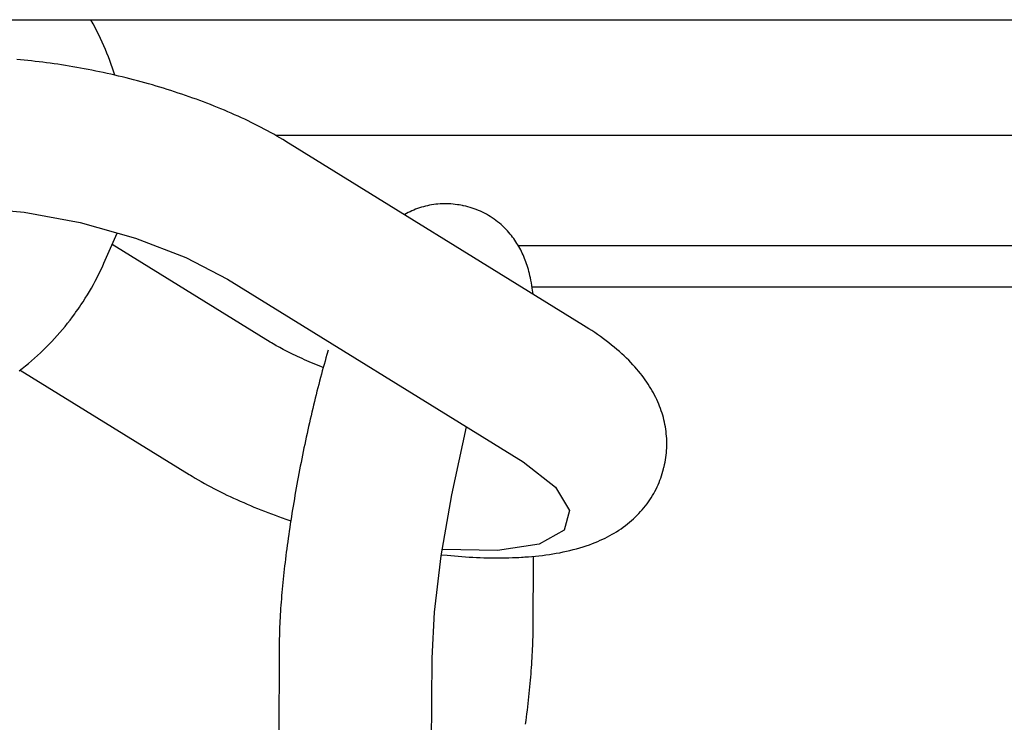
# Model space of a CAD drawing. Extents: x 990 to 4202, y -422 to 622.
# Tile 150 of 200: x 1595.507 to 1596.255, y -93.956 to -93.422. Entities that reach past the tile are written whole.
import ezdxf

# ---------------------------------------------------------------- set-up
doc = ezdxf.new("R2010")
doc.units = 0
doc.header["$MEASUREMENT"] = 0
doc.layers.add('SPILL-BUCKET', color=1, linetype='CONTINUOUS')

msp = doc.modelspace()

# ---------------------------------------------------------------- linework, layer by layer
at = {"layer": 'SPILL-BUCKET', "linetype": 'Continuous'}
msp.add_line((1594.78871, -93.42236), (1596.47462, -93.42236), dxfattribs=at)
at = {"layer": 'SPILL-BUCKET', "color": 1, "linetype": 'Continuous'}
for p, q in [((1595.56283, -93.42562), (1595.561, -93.42235)), ((1595.56428, -93.42832), (1595.56283, -93.42562)), ((1595.5657, -93.43105), (1595.56428, -93.42832)), ((1595.56707, -93.43379), (1595.5657, -93.43105)), ((1595.56841, -93.43655), (1595.56707, -93.43379)), ((1595.5697, -93.43934), (1595.56841, -93.43655)), ((1595.57095, -93.44213), (1595.5697, -93.43934)), ((1595.57216, -93.44494), (1595.57095, -93.44213)), ((1595.57333, -93.44777), (1595.57216, -93.44494)), ((1595.50763, -93.45288), (1595.50483, -93.45265)), ((1595.57446, -93.45061), (1595.57333, -93.44777)), ((1595.57555, -93.45347), (1595.57446, -93.45061)), ((1595.51044, -93.45313), (1595.50763, -93.45288)), ((1595.51325, -93.45341), (1595.51044, -93.45313)), ((1595.51608, -93.45369), (1595.51325, -93.45341)), ((1595.51891, -93.454), (1595.51608, -93.45369)), ((1595.52175, -93.45433), (1595.51891, -93.454)), ((1595.52459, -93.45467), (1595.52175, -93.45433)), ((1595.52744, -93.45504), (1595.52459, -93.45467)), ((1595.53029, -93.45542), (1595.52744, -93.45504)), ((1595.53315, -93.45581), (1595.53029, -93.45542)), ((1595.53601, -93.45623), (1595.53315, -93.45581)), ((1595.53888, -93.45667), (1595.53601, -93.45623)), ((1595.54175, -93.45711), (1595.53888, -93.45667)), ((1595.54463, -93.45758), (1595.54175, -93.45711)), ((1595.5475, -93.45807), (1595.54463, -93.45758)), ((1595.55038, -93.45857), (1595.5475, -93.45807)), ((1595.55327, -93.45909), (1595.55038, -93.45857)), ((1595.55615, -93.45962), (1595.55327, -93.45909)), ((1595.55904, -93.46017), (1595.55615, -93.45962)), ((1595.56192, -93.46074), (1595.55904, -93.46017)), ((1595.57659, -93.45634), (1595.57555, -93.45347)), ((1595.57759, -93.45923), (1595.57659, -93.45634)), ((1595.57929, -93.46449), (1595.57759, -93.45923)), ((1595.56481, -93.46133), (1595.56192, -93.46074)), ((1595.5677, -93.46193), (1595.56481, -93.46133)), ((1595.57059, -93.46254), (1595.5677, -93.46193)), ((1595.57347, -93.46317), (1595.57059, -93.46254)), ((1595.57636, -93.46382), (1595.57347, -93.46317)), ((1595.57924, -93.46448), (1595.57636, -93.46382)), ((1595.58212, -93.46516), (1595.57924, -93.46448)), ((1595.585, -93.46586), (1595.58212, -93.46516)), ((1595.58787, -93.46657), (1595.585, -93.46586)), ((1595.59074, -93.46729), (1595.58787, -93.46657)), ((1595.59361, -93.46803), (1595.59074, -93.46729)), ((1595.59647, -93.46878), (1595.59361, -93.46803)), ((1595.59933, -93.46955), (1595.59647, -93.46878)), ((1595.60217, -93.47034), (1595.59933, -93.46955)), ((1595.60502, -93.47114), (1595.60217, -93.47034)), ((1595.60786, -93.47195), (1595.60502, -93.47114)), ((1595.61069, -93.47278), (1595.60786, -93.47195)), ((1595.61351, -93.47362), (1595.61069, -93.47278)), ((1595.61633, -93.47448), (1595.61351, -93.47362)), ((1595.61913, -93.47534), (1595.61633, -93.47448)), ((1595.62193, -93.47623), (1595.61913, -93.47534)), ((1595.62472, -93.47713), (1595.62193, -93.47623)), ((1595.6275, -93.47804), (1595.62472, -93.47713)), ((1595.63027, -93.47896), (1595.6275, -93.47804)), ((1595.63303, -93.47991), (1595.63027, -93.47896)), ((1595.63577, -93.48086), (1595.63303, -93.47991)), ((1595.63851, -93.48183), (1595.63577, -93.48086)), ((1595.64123, -93.48281), (1595.63851, -93.48183)), ((1595.64395, -93.4838), (1595.64123, -93.48281)), ((1595.64664, -93.48481), (1595.64395, -93.4838)), ((1595.64933, -93.48583), (1595.64664, -93.48481)), ((1595.652, -93.48687), (1595.64933, -93.48583)), ((1595.65467, -93.48792), (1595.652, -93.48687)), ((1595.65731, -93.48898), (1595.65467, -93.48792)), ((1595.65995, -93.49006), (1595.65731, -93.48898)), ((1595.66256, -93.49115), (1595.65995, -93.49006)), ((1595.66517, -93.49226), (1595.66256, -93.49115)), ((1595.66776, -93.49338), (1595.66517, -93.49226)), ((1595.67033, -93.49451), (1595.66776, -93.49338)), ((1595.67289, -93.49566), (1595.67033, -93.49451)), ((1595.67544, -93.49682), (1595.67289, -93.49566)), ((1595.67796, -93.498), (1595.67544, -93.49682)), ((1595.68048, -93.4992), (1595.67796, -93.498)), ((1595.68297, -93.5004), (1595.68048, -93.4992)), ((1595.68545, -93.50163), (1595.68297, -93.5004)), ((1595.68791, -93.50287), (1595.68545, -93.50163)), ((1595.69036, -93.50413), (1595.68791, -93.50287)), ((1595.69279, -93.50541), (1595.69036, -93.50413)), ((1595.69521, -93.5067), (1595.69279, -93.50541)), ((1595.6976, -93.50801), (1595.69521, -93.5067)), ((1595.69999, -93.50934), (1595.6976, -93.50801)), ((1595.70235, -93.51069), (1595.69999, -93.50934)), ((1595.7047, -93.51206), (1595.70235, -93.51069)), ((1595.70702, -93.51345), (1595.7047, -93.51206)), ((1595.70816, -93.51414), (1595.70702, -93.51345)), ((1595.7093, -93.51484), (1595.70816, -93.51414)), ((1595.9353, -93.65451), (1595.7093, -93.51484)), ((1595.81222, -93.56483), (1595.81073, -93.56531)), ((1595.81373, -93.5644), (1595.81222, -93.56483)), ((1595.81526, -93.56399), (1595.81373, -93.5644)), ((1595.81681, -93.56363), (1595.81526, -93.56399)), ((1595.81837, -93.5633), (1595.81681, -93.56363)), ((1595.81994, -93.56302), (1595.81837, -93.5633)), ((1595.82153, -93.56277), (1595.81994, -93.56302)), ((1595.82312, -93.56256), (1595.82153, -93.56277)), ((1595.82473, -93.5624), (1595.82312, -93.56256)), ((1595.82635, -93.56228), (1595.82473, -93.5624)), ((1595.82798, -93.56219), (1595.82635, -93.56228)), ((1595.82961, -93.56215), (1595.82798, -93.56219)), ((1595.83125, -93.56216), (1595.82961, -93.56215)), ((1595.83289, -93.56221), (1595.83125, -93.56216)), ((1595.83453, -93.5623), (1595.83289, -93.56221)), ((1595.83618, -93.56244), (1595.83453, -93.5623)), ((1595.83783, -93.56262), (1595.83618, -93.56244)), ((1595.83947, -93.56284), (1595.83783, -93.56262)), ((1595.84073, -93.56305), (1595.83947, -93.56284)), ((1595.842, -93.5633), (1595.84073, -93.56305)), ((1595.84345, -93.56356), (1595.842, -93.56328)), ((1595.84383, -93.56365), (1595.84345, -93.56358)), ((1595.84421, -93.56371), (1595.84383, -93.56365)), ((1595.84584, -93.56407), (1595.84421, -93.56371)), ((1595.84747, -93.56448), (1595.84584, -93.56407)), ((1595.84909, -93.56494), (1595.84747, -93.56448)), ((1595.47073, -93.56496), (1595.51042, -93.56849)), ((1595.51042, -93.56849), (1595.55293, -93.57647)), ((1595.79955, -93.57023), (1595.79923, -93.57041)), ((1595.80086, -93.56951), (1595.79955, -93.57023)), ((1595.80221, -93.56883), (1595.80086, -93.56951)), ((1595.80357, -93.56816), (1595.80221, -93.56883)), ((1595.80496, -93.56753), (1595.80357, -93.56816)), ((1595.80637, -93.56693), (1595.80496, -93.56753)), ((1595.8078, -93.56635), (1595.80637, -93.56693)), ((1595.80925, -93.56581), (1595.8078, -93.56635)), ((1595.81073, -93.56531), (1595.80925, -93.56581)), ((1595.85069, -93.56543), (1595.84909, -93.56494)), ((1595.85229, -93.56598), (1595.85069, -93.56543)), ((1595.85388, -93.56656), (1595.85229, -93.56598)), ((1595.85545, -93.5672), (1595.85388, -93.56656)), ((1595.85701, -93.56787), (1595.85545, -93.5672)), ((1595.85855, -93.56859), (1595.85701, -93.56787)), ((1595.86007, -93.56935), (1595.85855, -93.56859)), ((1595.86157, -93.57016), (1595.86007, -93.56935)), ((1595.86305, -93.57101), (1595.86157, -93.57016)), ((1595.86451, -93.5719), (1595.86305, -93.57101)), ((1595.86594, -93.57282), (1595.86451, -93.5719)), ((1595.55293, -93.57647), (1595.59497, -93.58828)), ((1595.86735, -93.57379), (1595.86594, -93.57282)), ((1595.86873, -93.5748), (1595.86735, -93.57379)), ((1595.87008, -93.57584), (1595.86873, -93.5748)), ((1595.8714, -93.57691), (1595.87008, -93.57584)), ((1595.87269, -93.57802), (1595.8714, -93.57691)), ((1595.87395, -93.57916), (1595.87269, -93.57802)), ((1595.87517, -93.58033), (1595.87395, -93.57916)), ((1595.5711, -93.60736), (1595.58106, -93.58437)), ((1595.87636, -93.58153), (1595.87517, -93.58033)), ((1595.87751, -93.58275), (1595.87636, -93.58153)), ((1595.87862, -93.584), (1595.87751, -93.58275)), ((1595.87958, -93.58513), (1595.87862, -93.584)), ((1595.88051, -93.58629), (1595.87958, -93.58513)), ((1595.88142, -93.58745), (1595.88051, -93.58629)), ((1595.69729, -93.66716), (1595.57731, -93.59302)), ((1595.59497, -93.58828), (1595.63331, -93.603)), ((1595.88229, -93.58863), (1595.88142, -93.58745)), ((1595.88313, -93.58982), (1595.88229, -93.58863)), ((1595.88394, -93.59102), (1595.88313, -93.58982)), ((1595.88472, -93.59224), (1595.88394, -93.59102)), ((1595.88547, -93.59346), (1595.88472, -93.59224)), ((1595.8862, -93.5947), (1595.88547, -93.59346)), ((1595.88689, -93.59594), (1595.8862, -93.5947)), ((1595.88756, -93.59719), (1595.88689, -93.59594)), ((1595.8882, -93.59845), (1595.88756, -93.59719)), ((1595.88882, -93.59974), (1595.8882, -93.59845)), ((1595.88941, -93.60102), (1595.88882, -93.59974)), ((1595.88998, -93.60233), (1595.88941, -93.60102)), ((1595.56986, -93.61011), (1595.5711, -93.60736)), ((1595.63331, -93.603), (1595.66497, -93.6195)), ((1595.89053, -93.60363), (1595.88998, -93.60233)), ((1595.89106, -93.60498), (1595.89053, -93.60363)), ((1595.89156, -93.60632), (1595.89106, -93.60498)), ((1595.89205, -93.60772), (1595.89156, -93.60632)), ((1595.89252, -93.60911), (1595.89205, -93.60772)), ((1595.89298, -93.61057), (1595.89252, -93.60911)), ((1595.56448, -93.62092), (1595.56725, -93.61556)), ((1595.56725, -93.61556), (1595.56857, -93.61284)), ((1595.56857, -93.61284), (1595.56986, -93.61011)), ((1595.8934, -93.61202), (1595.89298, -93.61057)), ((1595.89383, -93.61357), (1595.8934, -93.61202)), ((1595.89423, -93.61511), (1595.89383, -93.61357)), ((1595.89464, -93.61678), (1595.89423, -93.61511)), ((1595.89501, -93.61845), (1595.89464, -93.61678)), ((1595.56155, -93.62621), (1595.56303, -93.62357)), ((1595.56303, -93.62357), (1595.56448, -93.62092)), ((1595.66497, -93.6195), (1595.88942, -93.7582)), ((1595.89539, -93.62029), (1595.89501, -93.61845)), ((1595.89573, -93.62212), (1595.89539, -93.62029)), ((1595.89609, -93.6242), (1595.89573, -93.62212)), ((1595.8964, -93.62626), (1595.89609, -93.6242)), ((1595.55686, -93.63397), (1595.55846, -93.6314)), ((1595.55846, -93.6314), (1595.56003, -93.62881)), ((1595.56003, -93.62881), (1595.56155, -93.62621)), ((1595.89699, -93.63082), (1595.8964, -93.62626)), ((1595.55248, -93.64058), (1595.55354, -93.63903)), ((1595.55354, -93.63903), (1595.55522, -93.63651)), ((1595.55522, -93.63651), (1595.55686, -93.63397)), ((1595.54712, -93.64809), (1595.54891, -93.64564)), ((1595.54891, -93.64564), (1595.54947, -93.64486)), ((1595.54947, -93.64486), (1595.55002, -93.64407)), ((1595.55002, -93.64407), (1595.5514, -93.64212)), ((1595.5514, -93.64212), (1595.55248, -93.64058)), ((1595.54154, -93.65526), (1595.54344, -93.6529)), ((1595.54344, -93.6529), (1595.5453, -93.6505)), ((1595.5453, -93.6505), (1595.54712, -93.64809)), ((1595.93732, -93.65576), (1595.9353, -93.65451)), ((1595.53564, -93.6622), (1595.53764, -93.65991)), ((1595.53764, -93.65991), (1595.53961, -93.6576)), ((1595.53961, -93.6576), (1595.54154, -93.65526)), ((1595.93931, -93.65703), (1595.93732, -93.65576)), ((1595.94157, -93.65851), (1595.93931, -93.65703)), ((1595.9438, -93.66), (1595.94157, -93.65851)), ((1595.94602, -93.66153), (1595.9438, -93.66)), ((1595.9482, -93.66306), (1595.94602, -93.66153)), ((1595.52729, -93.67103), (1595.52943, -93.66887)), ((1595.52943, -93.66887), (1595.53153, -93.66667)), ((1595.53153, -93.66667), (1595.5336, -93.66445)), ((1595.5336, -93.66445), (1595.53564, -93.6622)), ((1595.69784, -93.6675), (1595.69729, -93.66716)), ((1595.69841, -93.66784), (1595.69784, -93.6675)), ((1595.69956, -93.66853), (1595.69841, -93.66784)), ((1595.70074, -93.66923), (1595.69956, -93.66853)), ((1595.70197, -93.66994), (1595.70074, -93.66923)), ((1595.95037, -93.66463), (1595.9482, -93.66306)), ((1595.95249, -93.66622), (1595.95037, -93.66463)), ((1595.95459, -93.66782), (1595.95249, -93.66622)), ((1595.95664, -93.66945), (1595.95459, -93.66782)), ((1595.95865, -93.67108), (1595.95664, -93.66945)), ((1595.52068, -93.67734), (1595.52291, -93.67527)), ((1595.52291, -93.67527), (1595.52512, -93.67316)), ((1595.52512, -93.67316), (1595.52729, -93.67103)), ((1595.70324, -93.67066), (1595.70197, -93.66994)), ((1595.70456, -93.67138), (1595.70324, -93.67066)), ((1595.70591, -93.67212), (1595.70456, -93.67138)), ((1595.7073, -93.67287), (1595.70591, -93.67212)), ((1595.70873, -93.67361), (1595.7073, -93.67287)), ((1595.71021, -93.67437), (1595.70873, -93.67361)), ((1595.71171, -93.67513), (1595.71021, -93.67437)), ((1595.71326, -93.6759), (1595.71171, -93.67513)), ((1595.71484, -93.67667), (1595.71326, -93.6759)), ((1595.71646, -93.67745), (1595.71484, -93.67667)), ((1595.7404, -93.6767), (1595.73969, -93.67915)), ((1595.7414, -93.67329), (1595.7404, -93.6767)), ((1595.96062, -93.67274), (1595.95865, -93.67108)), ((1595.96252, -93.67438), (1595.96062, -93.67274)), ((1595.96439, -93.67606), (1595.96252, -93.67438)), ((1595.96618, -93.67771), (1595.96439, -93.67606)), ((1595.51143, -93.68529), (1595.51379, -93.68335)), ((1595.51379, -93.68335), (1595.51612, -93.68138)), ((1595.51612, -93.68138), (1595.51841, -93.67938)), ((1595.51841, -93.67938), (1595.52068, -93.67734)), ((1595.71811, -93.67822), (1595.71646, -93.67745)), ((1595.7198, -93.679), (1595.71811, -93.67822)), ((1595.72152, -93.67978), (1595.7198, -93.679)), ((1595.72328, -93.68056), (1595.72152, -93.67978)), ((1595.72506, -93.68134), (1595.72328, -93.68056)), ((1595.72688, -93.68212), (1595.72506, -93.68134)), ((1595.72872, -93.68289), (1595.72688, -93.68212)), ((1595.7306, -93.68367), (1595.72872, -93.68289)), ((1595.73251, -93.68444), (1595.7306, -93.68367)), ((1595.73444, -93.68522), (1595.73251, -93.68444)), ((1595.73829, -93.68411), (1595.73759, -93.68662)), ((1595.73899, -93.68163), (1595.73829, -93.68411)), ((1595.73969, -93.67915), (1595.73899, -93.68163)), ((1595.96794, -93.67939), (1595.96618, -93.67771)), ((1595.96961, -93.68105), (1595.96794, -93.67939)), ((1595.97125, -93.68273), (1595.96961, -93.68105)), ((1595.9728, -93.68437), (1595.97125, -93.68273)), ((1595.97432, -93.68605), (1595.9728, -93.68437)), ((1595.50663, -93.68907), (1595.50904, -93.6872)), ((1595.50752, -93.68851), (1595.63567, -93.7677)), ((1595.50904, -93.6872), (1595.51143, -93.68529)), ((1595.73639, -93.68598), (1595.73444, -93.68522)), ((1595.73622, -93.69167), (1595.73554, -93.69422)), ((1595.73691, -93.68913), (1595.73622, -93.69167)), ((1595.73763, -93.68646), (1595.73639, -93.68598)), ((1595.73759, -93.68662), (1595.73691, -93.68913)), ((1595.97576, -93.68769), (1595.97432, -93.68605)), ((1595.97717, -93.68936), (1595.97576, -93.68769)), ((1595.9785, -93.69099), (1595.97717, -93.68936)), ((1595.9798, -93.69265), (1595.9785, -93.69099)), ((1595.73419, -93.69936), (1595.73353, -93.70195)), ((1595.73486, -93.69678), (1595.73419, -93.69936)), ((1595.73554, -93.69422), (1595.73486, -93.69678)), ((1595.98103, -93.69429), (1595.9798, -93.69265)), ((1595.98223, -93.69595), (1595.98103, -93.69429)), ((1595.98337, -93.69758), (1595.98223, -93.69595)), ((1595.98447, -93.69924), (1595.98337, -93.69758)), ((1595.98552, -93.70088), (1595.98447, -93.69924)), ((1595.73286, -93.70455), (1595.73221, -93.70717)), ((1595.73353, -93.70195), (1595.73286, -93.70455)), ((1595.98653, -93.70254), (1595.98552, -93.70088)), ((1595.98749, -93.70419), (1595.98653, -93.70254)), ((1595.98842, -93.70586), (1595.98749, -93.70419)), ((1595.9893, -93.70751), (1595.98842, -93.70586)), ((1595.73091, -93.71244), (1595.73026, -93.71509)), ((1595.73155, -93.7098), (1595.73091, -93.71244)), ((1595.73221, -93.70717), (1595.73155, -93.7098)), ((1595.99014, -93.70919), (1595.9893, -93.70751)), ((1595.99094, -93.71086), (1595.99014, -93.70919)), ((1595.99171, -93.71256), (1595.99094, -93.71086)), ((1595.99242, -93.71424), (1595.99171, -93.71256)), ((1595.99311, -93.71595), (1595.99242, -93.71424)), ((1595.72899, -93.72043), (1595.72837, -93.72311)), ((1595.72963, -93.71775), (1595.72899, -93.72043)), ((1595.73026, -93.71509), (1595.72963, -93.71775)), ((1595.99375, -93.71765), (1595.99311, -93.71595)), ((1595.99435, -93.71937), (1595.99375, -93.71765)), ((1595.99492, -93.72109), (1595.99435, -93.71937)), ((1595.99544, -93.72282), (1595.99492, -93.72109)), ((1595.72713, -93.7285), (1595.72652, -93.73121)), ((1595.72775, -93.7258), (1595.72713, -93.7285)), ((1595.72837, -93.72311), (1595.72775, -93.7258)), ((1595.99592, -93.72456), (1595.99544, -93.72282)), ((1595.99637, -93.72631), (1595.99592, -93.72456)), ((1595.99677, -93.72806), (1595.99637, -93.72631)), ((1595.99714, -93.72982), (1595.99677, -93.72806)), ((1595.72532, -93.73665), (1595.72472, -93.73938)), ((1595.72592, -93.73393), (1595.72532, -93.73665)), ((1595.72652, -93.73121), (1595.72592, -93.73393)), ((1595.83519, -93.78332), (1595.84648, -93.73166)), ((1595.99746, -93.73159), (1595.99714, -93.72982)), ((1595.99774, -93.73337), (1595.99746, -93.73159)), ((1595.99798, -93.73515), (1595.99774, -93.73337)), ((1595.99818, -93.73693), (1595.99798, -93.73515)), ((1595.72414, -93.74212), (1595.72356, -93.74486)), ((1595.72472, -93.73938), (1595.72414, -93.74212)), ((1595.99834, -93.73872), (1595.99818, -93.73693)), ((1595.99845, -93.74052), (1595.99834, -93.73872)), ((1595.99852, -93.74231), (1595.99845, -93.74052)), ((1595.99855, -93.74411), (1595.99852, -93.74231)), ((1595.99854, -93.74591), (1595.99855, -93.74411)), ((1595.72241, -93.75036), (1595.72185, -93.75312)), ((1595.72298, -93.74761), (1595.72241, -93.75036)), ((1595.72356, -93.74486), (1595.72298, -93.74761)), ((1595.99804, -93.75312), (1595.99823, -93.75132)), ((1595.99823, -93.75132), (1595.99838, -93.74952)), ((1595.99838, -93.74952), (1595.99848, -93.74772)), ((1595.99848, -93.74772), (1595.99854, -93.74591)), ((1595.72075, -93.75863), (1595.72021, -93.76139)), ((1595.7213, -93.75587), (1595.72075, -93.75863)), ((1595.72185, -93.75312), (1595.7213, -93.75587)), ((1595.88942, -93.7582), (1595.91407, -93.77732)), ((1595.99685, -93.76028), (1595.9972, -93.7585)), ((1595.9972, -93.7585), (1595.99752, -93.75671)), ((1595.99752, -93.75671), (1595.9978, -93.75492)), ((1595.9978, -93.75492), (1595.99804, -93.75312)), ((1595.71967, -93.76416), (1595.71915, -93.76692)), ((1595.72021, -93.76139), (1595.71967, -93.76416)), ((1595.99512, -93.76696), (1595.99561, -93.76524)), ((1595.99561, -93.76524), (1595.99606, -93.7635)), ((1595.99606, -93.7635), (1595.9964, -93.76211)), ((1595.9964, -93.76212), (1595.99641, -93.76208)), ((1595.99641, -93.76208), (1595.99642, -93.76205)), ((1595.99642, -93.76205), (1595.99685, -93.76028)), ((1595.63567, -93.7677), (1595.63681, -93.76839)), ((1595.63681, -93.76839), (1595.63795, -93.76909)), ((1595.63795, -93.76909), (1595.64027, -93.77047)), ((1595.64027, -93.77047), (1595.64262, -93.77185)), ((1595.64262, -93.77185), (1595.64498, -93.77319)), ((1595.64498, -93.77319), (1595.64737, -93.77453)), ((1595.71811, -93.77245), (1595.71761, -93.77522)), ((1595.71863, -93.76969), (1595.71811, -93.77245)), ((1595.71915, -93.76692), (1595.71863, -93.76969)), ((1595.99194, -93.77558), (1595.99267, -93.77388)), ((1595.99267, -93.77388), (1595.99335, -93.77217)), ((1595.99335, -93.77217), (1595.99398, -93.77045)), ((1595.99398, -93.77045), (1595.99457, -93.76871)), ((1595.99457, -93.76871), (1595.99512, -93.76696)), ((1595.64737, -93.77453), (1595.64976, -93.77584)), ((1595.64976, -93.77584), (1595.65218, -93.77713)), ((1595.65218, -93.77713), (1595.6546, -93.77841)), ((1595.6546, -93.77841), (1595.65706, -93.77967)), ((1595.65706, -93.77967), (1595.65952, -93.78091)), ((1595.65952, -93.78091), (1595.662, -93.78214)), ((1595.71662, -93.78074), (1595.71614, -93.78349)), ((1595.71711, -93.77798), (1595.71662, -93.78074)), ((1595.71761, -93.77522), (1595.71711, -93.77798)), ((1595.91407, -93.77732), (1595.92477, -93.7952)), ((1595.98862, -93.78222), (1595.98951, -93.78058)), ((1595.98951, -93.78058), (1595.99036, -93.77893)), ((1595.99036, -93.77893), (1595.99118, -93.77726)), ((1595.99118, -93.77726), (1595.99194, -93.77558)), ((1595.662, -93.78214), (1595.66449, -93.78334)), ((1595.66449, -93.78334), (1595.66701, -93.78454)), ((1595.66701, -93.78454), (1595.66953, -93.78571)), ((1595.66953, -93.78571), (1595.67208, -93.78688)), ((1595.67208, -93.78688), (1595.67463, -93.78803)), ((1595.67463, -93.78803), (1595.67721, -93.78916)), ((1595.67721, -93.78916), (1595.6798, -93.79028)), ((1595.7152, -93.78899), (1595.71474, -93.79173)), ((1595.71566, -93.78624), (1595.7152, -93.78899)), ((1595.71614, -93.78349), (1595.71566, -93.78624)), ((1595.82725, -93.82965), (1595.83519, -93.78332)), ((1595.98351, -93.79007), (1595.98461, -93.78855)), ((1595.98461, -93.78855), (1595.98568, -93.78699)), ((1595.98568, -93.78699), (1595.9867, -93.78542)), ((1595.9867, -93.78542), (1595.98768, -93.78382)), ((1595.98768, -93.78382), (1595.98862, -93.78222)), ((1595.6798, -93.79028), (1595.68241, -93.79139)), ((1595.68241, -93.79139), (1595.68502, -93.79248)), ((1595.68502, -93.79248), (1595.68766, -93.79355)), ((1595.68766, -93.79355), (1595.6903, -93.79462)), ((1595.6903, -93.79462), (1595.69296, -93.79567)), ((1595.69296, -93.79567), (1595.69563, -93.7967)), ((1595.69563, -93.7967), (1595.69833, -93.79773)), ((1595.71429, -93.79447), (1595.71385, -93.79721)), ((1595.71474, -93.79173), (1595.71429, -93.79447)), ((1595.92477, -93.7952), (1595.92047, -93.81012)), ((1595.97737, -93.79738), (1595.97868, -93.79596)), ((1595.97868, -93.79596), (1595.97994, -93.79453)), ((1595.97994, -93.79453), (1595.98118, -93.79306)), ((1595.98118, -93.79306), (1595.98236, -93.79159)), ((1595.98236, -93.79159), (1595.98351, -93.79007)), ((1595.69833, -93.79773), (1595.70102, -93.79873)), ((1595.70102, -93.79873), (1595.70374, -93.79973)), ((1595.70374, -93.79973), (1595.70646, -93.80071)), ((1595.70646, -93.80071), (1595.7092, -93.80168)), ((1595.7092, -93.80168), (1595.71294, -93.80297)), ((1595.71299, -93.80265), (1595.71257, -93.80536)), ((1595.71341, -93.79993), (1595.71299, -93.80265)), ((1595.71385, -93.79721), (1595.71341, -93.79993)), ((1595.96866, -93.80533), (1595.97023, -93.80407)), ((1595.97023, -93.80407), (1595.97173, -93.80279)), ((1595.97173, -93.80279), (1595.97321, -93.80146)), ((1595.97321, -93.80146), (1595.97463, -93.80013)), ((1595.97463, -93.80013), (1595.97603, -93.79876)), ((1595.97603, -93.79876), (1595.97737, -93.79738)), ((1595.71176, -93.81076), (1595.71138, -93.81345)), ((1595.71216, -93.80807), (1595.71176, -93.81076)), ((1595.71257, -93.80536), (1595.71216, -93.80807)), ((1595.92047, -93.81012), (1595.9016, -93.82059)), ((1595.95862, -93.81225), (1595.96026, -93.81125)), ((1595.96026, -93.81125), (1595.96202, -93.81013)), ((1595.96202, -93.81013), (1595.96376, -93.80896)), ((1595.96376, -93.80896), (1595.96543, -93.80778)), ((1595.96543, -93.80778), (1595.96708, -93.80656)), ((1595.96708, -93.80656), (1595.96866, -93.80533)), ((1595.71062, -93.8188), (1595.71026, -93.82145)), ((1595.71099, -93.81613), (1595.71062, -93.8188)), ((1595.71138, -93.81345), (1595.71099, -93.81613)), ((1595.94408, -93.81942), (1595.94608, -93.81859)), ((1595.94608, -93.81859), (1595.94798, -93.81776)), ((1595.94798, -93.81776), (1595.94988, -93.81689)), ((1595.94988, -93.81689), (1595.9517, -93.81601)), ((1595.9517, -93.81601), (1595.95351, -93.81509)), ((1595.95351, -93.81509), (1595.95524, -93.81417)), ((1595.95524, -93.81417), (1595.95696, -93.81321)), ((1595.95696, -93.81321), (1595.95862, -93.81225)), ((1595.70991, -93.8241), (1595.70956, -93.82673)), ((1595.71026, -93.82145), (1595.70991, -93.8241)), ((1595.86999, -93.8256), (1595.82811, -93.82466)), ((1595.9016, -93.82059), (1595.86999, -93.8256)), ((1595.9198, -93.82663), (1595.92238, -93.82608)), ((1595.92238, -93.82608), (1595.92496, -93.82548)), ((1595.92496, -93.82548), (1595.92751, -93.82484)), ((1595.92751, -93.82484), (1595.93003, -93.82416)), ((1595.93003, -93.82416), (1595.93253, -93.82344)), ((1595.93253, -93.82344), (1595.93498, -93.82269)), ((1595.93498, -93.82269), (1595.9374, -93.8219)), ((1595.9374, -93.8219), (1595.93975, -93.82108)), ((1595.93975, -93.82108), (1595.94208, -93.82021)), ((1595.94208, -93.82021), (1595.94408, -93.81942)), ((1595.7089, -93.83196), (1595.70859, -93.83456)), ((1595.70923, -93.82936), (1595.7089, -93.83196)), ((1595.70956, -93.82673), (1595.70923, -93.82936)), ((1595.82211, -93.87224), (1595.82725, -93.82965)), ((1595.82741, -93.82869), (1595.83171, -93.82913)), ((1595.83171, -93.82913), (1595.83453, -93.82941)), ((1595.83453, -93.82941), (1595.83734, -93.82966)), ((1595.83734, -93.82966), (1595.84014, -93.82989)), ((1595.84014, -93.82989), (1595.84294, -93.8301)), ((1595.84294, -93.8301), (1595.84572, -93.8303)), ((1595.84572, -93.8303), (1595.84851, -93.83047)), ((1595.84851, -93.83047), (1595.85127, -93.83063)), ((1595.85127, -93.83063), (1595.85404, -93.83076)), ((1595.85404, -93.83076), (1595.85679, -93.83087)), ((1595.85679, -93.83087), (1595.85955, -93.83097)), ((1595.85955, -93.83097), (1595.86228, -93.83104)), ((1595.86228, -93.83104), (1595.86502, -93.83109)), ((1595.86502, -93.83109), (1595.86774, -93.83112)), ((1595.86774, -93.83112), (1595.87046, -93.83113)), ((1595.87046, -93.83113), (1595.87316, -93.83111)), ((1595.87316, -93.83111), (1595.87587, -93.83107)), ((1595.87587, -93.83107), (1595.87856, -93.83101)), ((1595.87856, -93.83101), (1595.88125, -93.83092)), ((1595.88125, -93.83092), (1595.88392, -93.83081)), ((1595.88392, -93.83081), (1595.88509, -93.83075)), ((1595.88509, -93.83075), (1595.88625, -93.83069)), ((1595.88625, -93.83069), (1595.88812, -93.83058)), ((1595.88812, -93.83058), (1595.88946, -93.83051)), ((1595.88946, -93.83051), (1595.89079, -93.83042)), ((1595.89079, -93.83042), (1595.89347, -93.83023)), ((1595.89347, -93.83023), (1595.89612, -93.83002)), ((1595.89612, -93.83002), (1595.89878, -93.82977)), ((1595.897, -93.88533), (1595.8973, -93.8299)), ((1595.89878, -93.82977), (1595.90142, -93.8295)), ((1595.90142, -93.8295), (1595.90407, -93.82919)), ((1595.90407, -93.82919), (1595.9067, -93.82885)), ((1595.9067, -93.82885), (1595.90934, -93.82848)), ((1595.90934, -93.82848), (1595.91196, -93.82807)), ((1595.91196, -93.82807), (1595.91459, -93.82763)), ((1595.91459, -93.82763), (1595.91719, -93.82715)), ((1595.91719, -93.82715), (1595.9198, -93.82663)), ((1595.70799, -93.83972), (1595.7077, -93.84227)), ((1595.70828, -93.83715), (1595.70799, -93.83972)), ((1595.70859, -93.83456), (1595.70828, -93.83715)), ((1595.70716, -93.84735), (1595.70691, -93.84987)), ((1595.70743, -93.84482), (1595.70716, -93.84735)), ((1595.7077, -93.84227), (1595.70743, -93.84482)), ((1595.70643, -93.85485), (1595.7062, -93.85732)), ((1595.70666, -93.85236), (1595.70643, -93.85485)), ((1595.70691, -93.84987), (1595.70666, -93.85236)), ((1595.70579, -93.86221), (1595.7056, -93.86463)), ((1595.70599, -93.85977), (1595.70579, -93.86221)), ((1595.7062, -93.85732), (1595.70599, -93.85977)), ((1595.70525, -93.86944), (1595.7051, -93.87181)), ((1595.70542, -93.86704), (1595.70525, -93.86944)), ((1595.7056, -93.86463), (1595.70542, -93.86704)), ((1595.70469, -93.87886), (1595.70459, -93.88117)), ((1595.70482, -93.87652), (1595.70469, -93.87886)), ((1595.70495, -93.87418), (1595.70482, -93.87652)), ((1595.7051, -93.87181), (1595.70495, -93.87418)), ((1595.82023, -93.90724), (1595.82211, -93.87224)), ((1595.70441, -93.88577), (1595.70434, -93.88807)), ((1595.70449, -93.88349), (1595.70441, -93.88577)), ((1595.70459, -93.88117), (1595.70449, -93.88349)), ((1595.897, -93.88593), (1595.897, -93.88533)), ((1595.897, -93.88653), (1595.897, -93.88593)), ((1595.70424, -93.89261), (1595.70421, -93.89486)), ((1595.70428, -93.89033), (1595.70424, -93.89261)), ((1595.70434, -93.88807), (1595.70428, -93.89033)), ((1595.8968, -93.89562), (1595.89687, -93.89332)), ((1595.89687, -93.89332), (1595.89693, -93.89106)), ((1595.89693, -93.89106), (1595.89697, -93.88878)), ((1595.89697, -93.88878), (1595.897, -93.88653)), ((1595.7042, -93.89606), (1595.703, -94.12446)), ((1595.70421, -93.89546), (1595.7042, -93.89606)), ((1595.70421, -93.89486), (1595.70421, -93.89546)), ((1595.89651, -93.90253), (1595.89662, -93.90022)), ((1595.89662, -93.90022), (1595.89672, -93.8979)), ((1595.89672, -93.8979), (1595.8968, -93.89562)), ((1595.81904, -94.13406), (1595.82023, -93.90724)), ((1595.89611, -93.90958), (1595.89626, -93.90721)), ((1595.89626, -93.90721), (1595.89639, -93.90487)), ((1595.89639, -93.90487), (1595.89651, -93.90253)), ((1595.89561, -93.91676), (1595.89579, -93.91435)), ((1595.89579, -93.91435), (1595.89596, -93.91195)), ((1595.89596, -93.91195), (1595.89611, -93.90958)), ((1595.895, -93.92408), (1595.89521, -93.92162)), ((1595.89521, -93.92162), (1595.89542, -93.91918)), ((1595.89542, -93.91918), (1595.89561, -93.91676)), ((1595.8943, -93.93152), (1595.89454, -93.92903)), ((1595.89454, -93.92903), (1595.89478, -93.92654)), ((1595.89478, -93.92654), (1595.895, -93.92408)), ((1595.8935, -93.93912), (1595.89378, -93.93657)), ((1595.89378, -93.93657), (1595.89404, -93.93404)), ((1595.89404, -93.93404), (1595.8943, -93.93152)), ((1595.89262, -93.94683), (1595.89292, -93.94424)), ((1595.89292, -93.94424), (1595.89322, -93.94167)), ((1595.89322, -93.94167), (1595.8935, -93.93912)), ((1595.89164, -93.95466), (1595.89198, -93.95204)), ((1595.89198, -93.95204), (1595.8923, -93.94943)), ((1595.8923, -93.94943), (1595.89262, -93.94683)), ((1595.8913, -93.95729), (1595.89164, -93.95466))]:
    msp.add_line(p, q, dxfattribs=at)
at = {"layer": 'SPILL-BUCKET', "color": 7, "linetype": 'Continuous'}
for p, q in [((1604.83573, -93.5103), (1595.7014, -93.5103)), ((1604.83364, -93.59412), (1595.88559, -93.59412)), ((1595.89626, -93.62535), (1604.83332, -93.62535))]:
    msp.add_line(p, q, dxfattribs=at)

doc.saveas('drawing.dxf')
